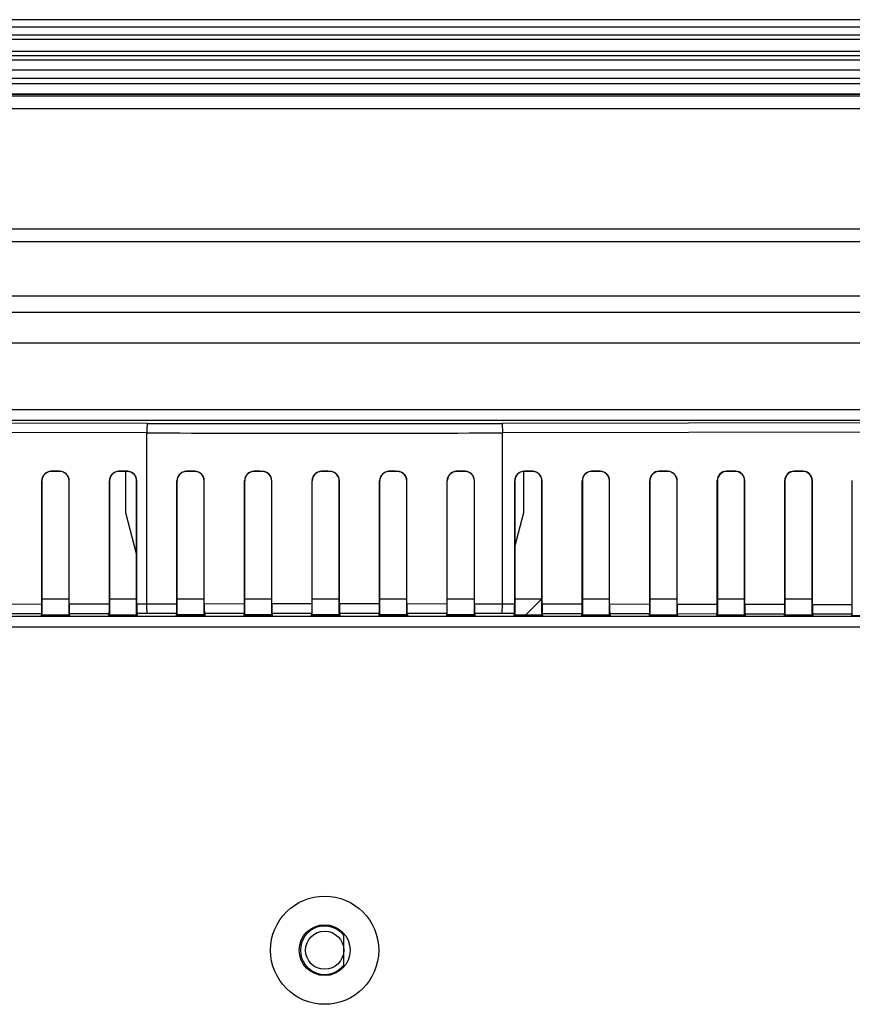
# Model space of a CAD drawing. Header units: millimetres. Extents: x 0 to 1188, y 0 to 840.
# Tile 27 of 30: x 927 to 992, y 514 to 591. Entities that reach past the tile are written whole.
import ezdxf

# ---------------------------------------------------------------- set-up
doc = ezdxf.new("R2010")
doc.units = ezdxf.units.MM
doc.header["$LTSCALE"] = 65.34
for name, color, linetype in [('LCD_HY-T101850BJ-B9_25110-SHAPE', 7, 'CONTINUOUS'), ('LED-2_1-SHAPE', 7, 'CONTINUOUS'), ('PCB_MAIN-OP_10W_BASE-SHAPE', 7, 'CONTINUOUS'), ('RB10W-P0100_REV0-SHAPE', 7, 'CONTINUOUS'), ('RB10W-P0300_REV0-SHAPE', 7, 'CONTINUOUS'), ('RB10W-P0400_GASKET-SHAPE', 7, 'CONTINUOUS')]:
    doc.layers.add(name, color=color, linetype=linetype)

msp = doc.modelspace()

# ---------------------------------------------------------------- linework, layer by layer
at = {"layer": 'LCD_HY-T101850BJ-B9_25110-SHAPE', "color": 7, "linetype": 'Continuous'}
for p, q in [((934.91709, 555.522856), (934.91709, 552.304485)), ((966.21709, 552.304485), (966.21709, 555.523634)), ((934.91709, 552.304485), (935.79789, 548.963518)), ((965.504239, 549.600565), (966.21709, 552.304485))]:
    msp.add_line(p, q, dxfattribs=at)
at = {"layer": 'LED-2_1-SHAPE', "color": 7, "linetype": 'Continuous'}
msp.add_line((952.06709, 516.747498), (952.06709, 519.079879), dxfattribs=at)
msp.add_circle((950.56709, 517.913688), 1.5, dxfattribs=at)
msp.add_arc((950.56709, 517.913688), 1.9, 37.86364636, 322.13635364, dxfattribs=at)
at = {"layer": 'PCB_MAIN-OP_10W_BASE-SHAPE', "color": 7, "linetype": 'Continuous'}
for p, q in [((928.365275, 545.513688), (930.494257, 545.513688)), ((933.672142, 545.513688), (935.79789, 545.513688)), ((938.978945, 545.513688), (941.101749, 545.513688)), ((944.285226, 545.513688), (946.406213, 545.513688)), ((949.590895, 545.513688), (951.711289, 545.513688)), ((954.895951, 545.513688), (957.016977, 545.513688)), ((960.200396, 545.513688), (962.323278, 545.513688)), ((965.504239, 545.513688), (967.630089, 545.513688)), ((970.807872, 545.513688), (972.936957, 545.513688)), ((976.111506, 545.513688), (978.243824, 545.513688)), ((981.41514, 545.513688), (983.550691, 545.513688)), ((986.718774, 545.513688), (988.857558, 545.513688))]:
    msp.add_line(p, q, dxfattribs=at)
at = {"layer": 'PCB_MAIN-OP_10W_BASE-SHAPE', "color": 2, "linetype": 'Continuous'}
msp.add_line((966.361913, 544.262825), (967.612776, 545.513688), dxfattribs=at)
at = {"layer": 'RB10W-P0100_REV0-SHAPE', "color": 7, "linetype": 'Continuous'}
for p, q in [((1073.080795, 591.013688), (828.053385, 591.013688)), ((1062.102018, 585.98353), (838.16709, 585.98353)), ((867.400193, 585.189082), (1033.733987, 585.189082))]:
    msp.add_line(p, q, dxfattribs=at)
at = {"layer": 'RB10W-P0300_REV0-SHAPE', "color": 7, "linetype": 'Continuous'}
for p, q in [((864.99009, 585.02669), (1036.14409, 585.02669)), ((867.400193, 585.175114), (1033.733987, 585.175114)), ((864.99009, 584.027908), (1036.14409, 584.027908)), ((1036.14409, 574.55449), (864.99009, 574.55449)), ((1036.14409, 573.55449), (864.99009, 573.55449)), ((866.650708, 569.314378), (1034.483473, 569.314378)), ((866.650708, 568.034159), (1034.483473, 568.034159)), ((1032.039109, 565.589795), (869.095071, 565.589795)), ((869.095071, 560.389795), (1032.039109, 560.389795)), ((869.095071, 559.547926), (1032.039109, 559.547926)), ((936.633466, 559.299139), (869.095071, 559.422743)), ((1032.039109, 559.422743), (964.500714, 559.299139)), ((936.607291, 558.550167), (869.068897, 558.673771)), ((936.607291, 545.129423), (936.607291, 558.550167)), ((1032.065284, 558.673771), (964.526889, 558.550167)), ((964.526889, 545.129423), (964.526889, 558.550167)), ((928.352173, 545.114315), (928.352173, 554.79872)), ((928.365275, 554.785649), (928.365275, 544.260873)), ((930.494257, 544.261522), (930.494257, 554.783606)), ((930.507351, 545.118259), (930.507351, 554.796639)), ((933.65904, 545.124027), (933.65904, 554.797107)), ((933.672142, 554.784035), (933.672142, 544.26249)), ((935.79789, 544.263138), (935.79789, 554.781997)), ((935.810985, 545.127965), (935.810985, 554.79503)), ((938.965846, 545.133368), (938.965846, 554.795554)), ((938.978945, 544.264043), (938.978945, 554.782486)), ((941.101749, 544.264529), (941.101749, 554.780613)), ((941.11484, 545.136327), (941.11484, 554.793643)), ((944.272132, 545.139578), (944.272132, 554.794521)), ((944.285226, 544.265074), (944.285226, 554.781457)), ((946.406213, 544.265315), (946.406213, 554.779831)), ((946.419303, 545.141044), (946.419303, 554.792859)), ((949.577804, 545.142106), (949.577804, 554.7941)), ((949.590895, 544.265493), (949.590895, 554.781039)), ((951.711289, 544.265489), (951.711289, 554.779658)), ((951.72438, 545.142082), (951.72438, 554.792687)), ((954.882862, 545.140951), (954.882862, 554.794292)), ((954.895951, 544.2653), (954.895951, 554.781232)), ((957.016977, 544.265051), (957.016977, 554.780093)), ((957.030071, 545.139437), (957.030071, 554.793126)), ((960.187305, 545.136118), (960.187305, 554.795097)), ((960.200396, 544.264494), (960.200396, 554.782036)), ((962.323278, 544.264001), (962.323278, 554.781139)), ((962.336377, 545.133111), (962.336377, 554.794177)), ((965.491144, 545.127658), (965.491144, 554.796504)), ((965.504239, 554.78344), (965.504239, 544.263087)), ((967.630089, 544.262439), (967.630089, 554.782693)), ((967.643192, 545.12372), (967.643192, 554.795734)), ((970.794778, 545.117952), (970.794778, 554.798116)), ((970.807872, 554.785053), (970.807872, 544.261471)), ((972.936957, 544.260822), (972.936957, 554.784303)), ((972.950059, 545.114007), (972.950059, 554.797344)), ((976.098412, 545.108246), (976.098412, 554.799728)), ((976.111506, 554.786665), (976.111506, 544.259854)), ((978.243824, 544.259204), (978.243824, 554.785913)), ((978.256926, 545.104295), (978.256926, 554.798953)), ((981.402046, 545.098539), (981.402046, 554.80134)), ((981.41514, 554.788278), (981.41514, 544.258238)), ((983.550691, 544.257587), (983.550691, 554.787522)), ((983.563793, 545.094583), (983.563793, 554.800563)), ((986.705679, 545.088833), (986.705679, 554.802953)), ((986.718774, 554.789891), (986.718774, 544.256622)), ((988.857558, 544.25597), (988.857558, 554.789132)), ((988.870661, 545.084871), (988.870661, 554.802173)), ((992.009313, 545.079127), (992.009313, 554.804565)), ((925.203717, 545.108553), (928.352173, 545.114315)), ((930.507351, 545.118259), (933.65904, 545.124027)), ((935.810985, 545.127965), (936.607291, 545.129423)), ((936.607291, 545.129423), (938.965846, 545.133367)), ((941.11484, 545.136326), (944.272132, 545.139578)), ((946.419303, 545.141044), (949.577804, 545.142105)), ((951.72438, 545.142081), (954.882862, 545.140951)), ((957.030071, 545.139438), (960.187305, 545.136117)), ((962.336377, 545.13311), (964.526889, 545.129423)), ((964.526889, 545.129423), (965.491144, 545.127658)), ((967.643192, 545.12372), (970.794778, 545.117952)), ((972.950059, 545.114007), (976.098412, 545.108246)), ((978.256926, 545.104295), (981.402046, 545.098539)), ((983.563793, 545.094583), (986.705679, 545.088833)), ((988.870661, 545.084871), (992.009313, 545.079127)), ((1049.548078, 544.131664), (851.586102, 544.131664)), ((925.209922, 544.359544), (928.345964, 544.365284)), ((928.321246, 544.216844), (928.345964, 544.365284)), ((928.365275, 544.260873), (928.321246, 544.216844)), ((928.321246, 544.216844), (930.538934, 544.216844)), ((928.365275, 544.260873), (930.494257, 544.261522)), ((930.538934, 544.216844), (930.494257, 544.261522)), ((930.513556, 544.36925), (933.652831, 544.374996)), ((930.513556, 544.36925), (930.538934, 544.216844)), ((933.626496, 544.216844), (933.652831, 544.374996)), ((933.672142, 544.26249), (933.626496, 544.216844)), ((933.626496, 544.216844), (935.844184, 544.216844)), ((933.672142, 544.26249), (935.79789, 544.263138)), ((935.844184, 544.216844), (935.79789, 544.263138)), ((935.817189, 544.378957), (936.633466, 544.380451)), ((935.817189, 544.378957), (935.844184, 544.216844)), ((936.633466, 544.380451), (938.959639, 544.384352)), ((938.931746, 544.216844), (938.959639, 544.384352)), ((938.978945, 544.264043), (938.931746, 544.216844)), ((938.931746, 544.216844), (941.149434, 544.216844)), ((941.149434, 544.216844), (941.101749, 544.264529)), ((941.121043, 544.38734), (941.149434, 544.216844)), ((944.236996, 544.216844), (944.265928, 544.390591)), ((944.285226, 544.265074), (944.236996, 544.216844)), ((944.236996, 544.216844), (946.454684, 544.216844)), ((946.454684, 544.216844), (946.406213, 544.265315)), ((946.425506, 544.392071), (946.454684, 544.216844)), ((949.542246, 544.216844), (949.571601, 544.393132)), ((949.590895, 544.265493), (949.542246, 544.216844)), ((949.542246, 544.216844), (951.759934, 544.216844)), ((951.759934, 544.216844), (951.711289, 544.265489)), ((951.730583, 544.393108), (951.759934, 544.216844)), ((954.847496, 544.216844), (954.876659, 544.391978)), ((954.895951, 544.2653), (954.847496, 544.216844)), ((954.847496, 544.216844), (957.065184, 544.216844)), ((957.065184, 544.216844), (957.016977, 544.265051)), ((957.036275, 544.39045), (957.065184, 544.216844)), ((960.152746, 544.216844), (960.181102, 544.38713)), ((960.200396, 544.264494), (960.152746, 544.216844)), ((960.152746, 544.216844), (962.370434, 544.216844)), ((962.370434, 544.216844), (962.323278, 544.264001)), ((962.342584, 544.384094), (962.370434, 544.216844)), ((962.342584, 544.384094), (964.500714, 544.380451)), ((964.500714, 544.380451), (965.48494, 544.378649)), ((965.457996, 544.216844), (965.48494, 544.378649)), ((965.504239, 544.263087), (965.457996, 544.216844)), ((965.457996, 544.216844), (967.675684, 544.216844)), ((965.504239, 544.263087), (967.630089, 544.262439)), ((967.675684, 544.216844), (967.630089, 544.262439)), ((967.6494, 544.374688), (967.675684, 544.216844)), ((967.6494, 544.374688), (970.788573, 544.368943)), ((970.763246, 544.216844), (970.788573, 544.368943)), ((970.807872, 544.261471), (970.763246, 544.216844)), ((970.763246, 544.216844), (972.980934, 544.216844)), ((970.807872, 544.261471), (972.936957, 544.260822)), ((972.980934, 544.216844), (972.936957, 544.260822)), ((972.956267, 544.364976), (972.980934, 544.216844)), ((972.956267, 544.364976), (976.092207, 544.359237)), ((976.068496, 544.216844), (976.092207, 544.359237)), ((976.111506, 544.259854), (976.068496, 544.216844)), ((976.068496, 544.216844), (978.286184, 544.216844)), ((976.111506, 544.259854), (978.243824, 544.259204)), ((978.286184, 544.216844), (978.243824, 544.259204)), ((978.263135, 544.355264), (978.286184, 544.216844)), ((978.263135, 544.355264), (981.395841, 544.349531)), ((981.373746, 544.216844), (981.395841, 544.349531)), ((981.41514, 544.258238), (981.373746, 544.216844)), ((981.373746, 544.216844), (983.591434, 544.216844)), ((981.41514, 544.258238), (983.550691, 544.257587)), ((983.591434, 544.216844), (983.550691, 544.257587)), ((983.570002, 544.345552), (983.591434, 544.216844)), ((983.570002, 544.345552), (986.699475, 544.339824)), ((986.678996, 544.216844), (986.699475, 544.339824)), ((986.718774, 544.256622), (986.678996, 544.216844)), ((986.678996, 544.216844), (988.896684, 544.216844)), ((986.718774, 544.256622), (988.857558, 544.25597)), ((988.896684, 544.216844), (988.857558, 544.25597)), ((988.876869, 544.335839), (988.896684, 544.216844)), ((988.876869, 544.335839), (992.003108, 544.330118)), ((991.984246, 544.216844), (992.003108, 544.330118)), ((992.022407, 544.255005), (991.984246, 544.216844)), ((991.984246, 544.216844), (994.201934, 544.216844)), ((1049.548078, 543.289795), (851.586102, 543.289795))]:
    msp.add_line(p, q, dxfattribs=at)
for radius in [4.25, 2]:
    msp.add_circle((950.56709, 517.913688), radius, dxfattribs=at)
for centre, radius, start, end in [((950.56709, 8172.811839), 7613.52545, 269.895142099, 270.104857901), ((950.56709, 8200.694003), 7642.156586, 269.8953387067, 270.1046612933), ((929.091975, 554.798649), 0.739809, 90.11999222, 179.99450125), ((929.105078, 554.785577), 0.73981, 90.11982609, 179.99443832), ((929.203667, 461.244583), 94.29395, 89.6552006, 90.0688091), ((929.198784, 460.705754), 94.819688, 89.66207416, 90.05755801), ((929.754123, 554.783684), 0.740129, 359.99394956, 89.69832192), ((929.767217, 554.796717), 0.740128, 359.99394241, 89.69832145), ((934.398842, 554.797036), 0.739809, 90.11997161, 179.99449487), ((934.411945, 554.783964), 0.73981, 90.11980904, 179.99443084), ((934.508307, 461.177278), 94.35964, 89.65605171, 90.06740863), ((934.503442, 460.640258), 94.883568, 89.66292014, 90.05618494), ((935.057756, 554.782076), 0.740129, 359.99395066, 89.69832319), ((935.070851, 554.795109), 0.740128, 359.99394336, 89.6983219), ((939.705685, 554.795493), 0.739846, 90.12623151, 179.99521578), ((939.718786, 554.782423), 0.739847, 90.12616285, 179.99516959), ((939.819616, 460.914435), 94.620979, 89.66155492, 90.06997508), ((939.814872, 460.377987), 95.144339, 89.66844379, 90.0588438), ((940.361661, 554.780664), 0.740085, 359.99602358, 89.70705308), ((940.374752, 554.793694), 0.740085, 359.99600782, 89.706998), ((945.012035, 554.794487), 0.739906, 90.13771125, 179.99740212), ((945.02513, 554.781423), 0.739907, 90.13760745, 179.99736348), ((945.135532, 460.898377), 94.636101, 89.66859465, 90.0758455), ((945.130754, 460.332489), 95.188903, 89.67552298, 90.06464684), ((945.666188, 554.779854), 0.740025, 359.99819834, 89.71844803), ((945.679278, 554.792883), 0.740025, 359.99819024, 89.71843125), ((950.317771, 554.794095), 0.739967, 90.1492951, 179.99962177), ((950.330863, 554.781034), 0.739968, 90.14916752, 179.99959208), ((950.45161, 460.877433), 94.656724, 89.67537771, 90.0821797), ((950.446858, 460.311686), 95.209386, 89.6822802, 90.07096371), ((950.971327, 554.779653), 0.739964, 0.00037664, 89.72986852), ((950.984418, 554.792682), 0.739964, 0.00037903, 89.72990194), ((955.62289, 554.794316), 0.740028, 90.16067471, 180.00181539), ((955.635981, 554.781255), 0.740028, 90.16050265, 180.00174801), ((955.767848, 460.849783), 94.684668, 89.68190788, 90.08897327), ((955.763179, 460.315416), 95.205949, 89.6887191, 90.07779657), ((956.277078, 554.78006), 0.739904, 0.00256424, 89.74130783), ((956.290172, 554.793093), 0.739903, 0.00257354, 89.74138164), ((960.927397, 554.795149), 0.740088, 90.172177, 180.0040173), ((960.940489, 554.782086), 0.740089, 90.17196015, 180.00394421), ((961.084377, 460.878947), 94.656414, 89.68805231, 90.09636649), ((961.079715, 460.343722), 95.178549, 89.69484288, 90.08514927), ((961.583442, 554.781077), 0.739843, 0.00478234, 89.75280029), ((961.596542, 554.794115), 0.739843, 0.00480061, 89.75291515), ((966.231279, 554.796583), 0.740128, 90.18043399, 180.00610039), ((966.244374, 554.783518), 0.74013, 90.18029282, 180.00601279), ((966.397246, 461.130543), 94.406305, 89.69092543, 90.1021412), ((966.392697, 460.595048), 94.928706, 89.6977891, 90.09092864), ((966.890288, 554.782623), 0.739809, 0.00547734, 89.7587077), ((966.90339, 554.795663), 0.739809, 0.00546996, 89.75870166), ((971.534912, 554.798195), 0.740128, 90.18045366, 180.00610873), ((971.548008, 554.785131), 0.74013, 90.18031304, 180.00602103), ((971.703066, 461.197685), 94.340779, 89.69007506, 90.1035404), ((971.698502, 460.660364), 94.865006, 89.69694431, 90.09230097), ((972.197155, 554.784232), 0.739809, 0.00547881, 89.75871351), ((972.210257, 554.797273), 0.739809, 0.00547197, 89.75871153), ((976.838546, 554.799807), 0.740128, 90.18047326, 180.00611708), ((976.851641, 554.786743), 0.740129, 90.1803332, 180.00602928), ((977.008889, 461.265004), 94.275077, 89.68922389, 90.10494291), ((977.004308, 460.725877), 94.801109, 89.69609882, 90.09367654), ((977.504022, 554.785842), 0.739809, 0.00547538, 89.75870776), ((977.517125, 554.798883), 0.739809, 0.00546784, 89.75869962), ((982.14218, 554.80142), 0.740128, 90.18049278, 180.00612543), ((982.155275, 554.788356), 0.740129, 90.18035332, 180.00603755), ((982.314713, 461.332569), 94.209127, 89.688372, 90.10634884), ((982.310117, 460.791622), 94.73698, 89.6952527, 90.0950554), ((982.81089, 554.787452), 0.739809, 0.00547415, 89.75870462), ((982.823992, 554.800492), 0.739809, 0.0054669, 89.7586984), ((987.445813, 554.803032), 0.740128, 90.18051224, 180.0061338), ((987.458909, 554.789969), 0.740129, 90.18037349, 180.00604584), ((987.620539, 461.400368), 94.142945, 89.68751936, 90.10775818), ((987.615927, 460.857599), 94.672619, 89.69440593, 90.09643758), ((988.117757, 554.789061), 0.739809, 0.00547395, 89.75870524), ((988.130859, 554.802102), 0.739809, 0.00546706, 89.75870161)]:
    msp.add_arc(centre, radius, start, end, dxfattribs=at)
for centre, major_axis, ratio, start_param, end_param in [((928.345621, 545.114255), (0.000001, 0.750001), 0.008734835, -3.089184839, -1.570716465), ((930.513898, 545.118223), (0, 0.750001), 0.008729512, 1.570748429, 3.089216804), ((933.652489, 545.123967), (0.000001, 0.750001), 0.008734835, -3.089184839, -1.570716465), ((935.817532, 545.12793), (0, 0.750001), 0.008729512, 1.570748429, 3.089216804), ((965.484597, 545.127622), (0, 0.750001), 0.008729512, -3.089216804, -1.570748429), ((967.649743, 545.12366), (-0.000001, 0.750001), 0.008734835, 1.570716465, 3.089184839), ((970.788231, 545.117916), (0, 0.750001), 0.008729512, -3.089216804, -1.570748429), ((972.95661, 545.113948), (-0.000001, 0.750001), 0.008734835, 1.570716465, 3.089184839), ((976.091865, 545.10821), (0, 0.750001), 0.008729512, -3.089216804, -1.570748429), ((978.263477, 545.104235), (-0.000001, 0.750001), 0.008734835, 1.570716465, 3.089184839), ((981.395498, 545.098503), (0, 0.750001), 0.008729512, -3.089216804, -1.570748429), ((983.570345, 545.094523), (-0.000001, 0.750001), 0.008734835, 1.570716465, 3.089184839), ((986.699132, 545.088797), (0, 0.750001), 0.008729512, -3.089216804, -1.570748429), ((988.877212, 545.084811), (-0.000001, 0.750001), 0.008734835, 1.570716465, 3.089184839), ((992.002766, 545.079091), (0, 0.750001), 0.008729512, -3.089216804, -1.570748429), ((950.56709, 540.761666), (401.5, 0), 0.008726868, 1.594373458, 1.599662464), ((950.56709, 540.761666), (401.5, 0), 0.008726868, 1.581159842, 1.586442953), ((950.56709, 540.761666), (401.5, 0), 0.008726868, 1.567946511, 1.5732277), ((950.56709, 540.761666), (401.5, 0), 0.008726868, 1.554731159, 1.560014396), ((950.56709, 540.761666), (401.5, 0), 0.008726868, 1.541511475, 1.546800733)]:
    msp.add_ellipse(centre, major_axis=major_axis, ratio=ratio, start_param=start_param, end_param=end_param, dxfattribs=at)
for points, knots in [([(936.633466, 559.299139), (936.629497, 559.293199), (936.62819, 559.268988), (936.622191, 559.223634), (936.618998, 559.152364), (936.614909, 559.060343), (936.611896, 558.949682), (936.608515, 558.777629), (936.607461, 558.642818), (936.607291, 558.550167)], [0, 0, 0, 0, 0.028573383, 0.091570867, 0.187026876, 0.311609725, 0.46088372, 0.629443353, 1, 1, 1, 1]), ([(964.500714, 559.299139), (964.504683, 559.293199), (964.505991, 559.268988), (964.511989, 559.223634), (964.515183, 559.152364), (964.519272, 559.060343), (964.522284, 558.949682), (964.525665, 558.777629), (964.526719, 558.642818), (964.526889, 558.550167)], [0, 0, 0, 0, 0.028573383, 0.091570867, 0.187026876, 0.311609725, 0.46088372, 0.629443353, 1, 1, 1, 1]), ([(936.633466, 544.380451), (936.629497, 544.386391), (936.62819, 544.410603), (936.622191, 544.455956), (936.618998, 544.527226), (936.614909, 544.619247), (936.611896, 544.729908), (936.608515, 544.901961), (936.607461, 545.036772), (936.607291, 545.129423)], [0, 0, 0, 0, 0.028573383, 0.091570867, 0.187026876, 0.311609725, 0.46088372, 0.629443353, 1, 1, 1, 1]), ([(938.959639, 544.384352), (938.963356, 544.406672), (938.960245, 544.48481), (938.965771, 544.64134), (938.965053, 544.868633), (938.965846, 545.040695), (938.965846, 545.133368)], [0, 0, 0, 0, 0.090622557, 0.31064274, 0.628853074, 1, 1, 1, 1]), ([(941.11484, 545.136327), (941.11484, 545.043679), (941.115633, 544.871647), (941.114914, 544.644371), (941.120441, 544.487826), (941.117325, 544.409668), (941.121043, 544.38734)], [0, 0, 0, 0, 0.371061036, 0.689265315, 0.90934382, 1, 1, 1, 1]), ([(944.265928, 544.390591), (944.269646, 544.412916), (944.266532, 544.491066), (944.272058, 544.647605), (944.271339, 544.874884), (944.272132, 545.046924), (944.272132, 545.139578)], [0, 0, 0, 0, 0.090645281, 0.31070531, 0.628911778, 1, 1, 1, 1]), ([(946.419303, 545.141044), (946.419303, 545.048402), (946.420096, 544.876377), (946.419376, 544.649107), (946.424903, 544.492561), (946.421787, 544.4144), (946.425506, 544.392071)], [0, 0, 0, 0, 0.371045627, 0.689249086, 0.909338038, 1, 1, 1, 1]), ([(949.571601, 544.393132), (949.575319, 544.41546), (949.572204, 544.493618), (949.577731, 544.650162), (949.577011, 544.877434), (949.577804, 545.049462), (949.577804, 545.142106)], [0, 0, 0, 0, 0.090658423, 0.310741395, 0.62894559, 1, 1, 1, 1]), ([(951.72438, 545.142082), (951.72438, 545.049438), (951.725173, 544.87741), (951.724453, 544.650138), (951.72998, 544.493594), (951.726865, 544.415436), (951.730583, 544.393108)], [0, 0, 0, 0, 0.371055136, 0.689259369, 0.909341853, 1, 1, 1, 1]), ([(954.876659, 544.391978), (954.880377, 544.414307), (954.877261, 544.492467), (954.882788, 544.649013), (954.882068, 544.876284), (954.882862, 545.048309), (954.882862, 545.140951)], [0, 0, 0, 0, 0.090661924, 0.310750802, 0.628954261, 1, 1, 1, 1]), ([(957.030071, 545.139437), (957.030071, 545.046783), (957.030864, 544.874743), (957.030145, 544.647463), (957.035672, 544.490925), (957.032558, 544.412775), (957.036275, 544.39045)], [0, 0, 0, 0, 0.371089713, 0.689296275, 0.909355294, 1, 1, 1, 1]), ([(960.181102, 544.38713), (960.18482, 544.409457), (960.181704, 544.487615), (960.187231, 544.644161), (960.186512, 544.871437), (960.187305, 545.04347), (960.187305, 545.136118)], [0, 0, 0, 0, 0.090655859, 0.310733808, 0.628938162, 1, 1, 1, 1]), ([(962.336377, 545.133111), (962.336377, 545.040438), (962.33717, 544.868375), (962.336452, 544.641081), (962.341978, 544.484552), (962.338867, 544.406414), (962.342584, 544.384094)], [0, 0, 0, 0, 0.371149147, 0.68935964, 0.90937831, 1, 1, 1, 1]), ([(964.500714, 544.380451), (964.504683, 544.386391), (964.505991, 544.410603), (964.511989, 544.455956), (964.515183, 544.527226), (964.519272, 544.619247), (964.522284, 544.729908), (964.525665, 544.901961), (964.526719, 545.036772), (964.526889, 545.129423)], [0, 0, 0, 0, 0.028573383, 0.091570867, 0.187026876, 0.311609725, 0.46088372, 0.629443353, 1, 1, 1, 1])]:
    msp.add_open_spline(points, degree=3, knots=knots, dxfattribs=at)
for points in [[(941.121043, 544.38734), (942.169338, 544.38864), (943.217633, 544.389724), (944.265928, 544.390591)], [(946.425506, 544.392071), (947.474204, 544.392641), (948.522903, 544.392995), (949.571601, 544.393132)], [(951.730583, 544.393108), (952.779275, 544.392948), (953.827967, 544.392571), (954.876659, 544.391978)], [(957.036275, 544.39045), (958.084551, 544.38956), (959.132827, 544.388453), (960.181102, 544.38713)]]:
    msp.add_open_spline(points, degree=3, dxfattribs=at)
at = {"layer": 'RB10W-P0400_GASKET-SHAPE', "color": 7, "linetype": 'Continuous'}
for p, q in [((1067.56709, 590.413688), (828.56709, 590.413688)), ((828.56709, 589.813688), (1067.56709, 589.813688)), ((828.56709, 589.472267), (1067.56709, 589.472267)), ((828.56709, 588.530846), (1067.56709, 588.530846)), ((828.56709, 588.213688), (1067.56709, 588.213688)), ((828.56709, 587.860479), (1067.56709, 587.860479)), ((828.56709, 587.081327), (1067.56709, 587.081327)), ((837.56709, 586.413688), (1058.56709, 586.413688))]:
    msp.add_line(p, q, dxfattribs=at)

doc.saveas('drawing.dxf')
